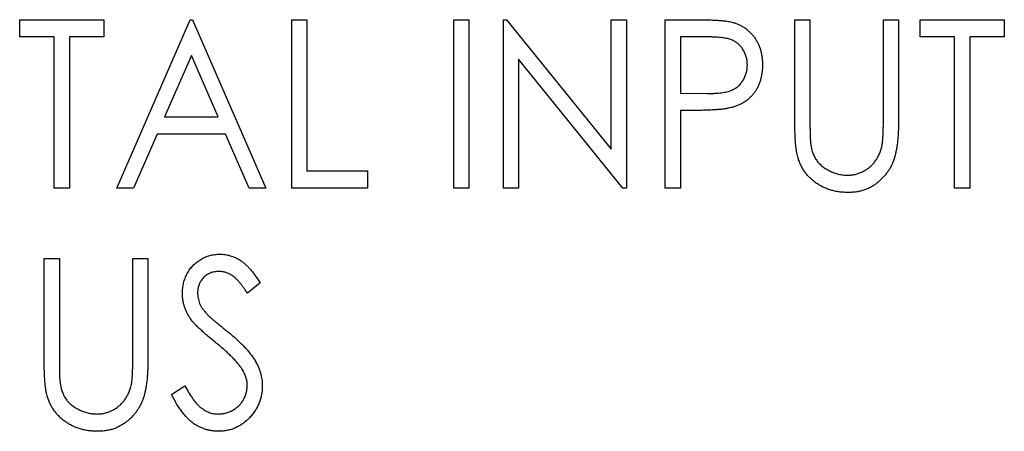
# Model space of a CAD drawing. Header units: millimetres. Extents: x 0 to 420, y 0 to 297.
# Tile 33 of 101: x 86.58 to 94.31, y 157.08 to 160.31. Entities that reach past the tile are written whole.
import ezdxf

# ---------------------------------------------------------------- set-up
doc = ezdxf.new("R2010")
doc.units = ezdxf.units.MM

msp = doc.modelspace()

# ---------------------------------------------------------------- linework, layer by layer
at = {"color": 7, "linetype": 'Continuous', "lineweight": 25}
for p, q in [((86.5776, 160.1787), (86.5776, 160.3144)), ((86.5776, 160.3144), (87.2391, 160.3144)), ((87.2391, 160.3144), (87.2391, 160.1787)), ((87.3409, 158.9915), (87.9175, 160.3144)), ((87.9175, 160.3144), (87.9345, 160.3144)), ((87.9345, 160.3144), (88.5111, 158.9915)), ((88.7147, 160.3144), (88.8334, 160.3144)), ((88.7147, 158.9915), (88.7147, 160.3144)), ((88.8334, 160.3144), (88.8334, 159.1272)), ((89.9867, 160.3144), (90.1054, 160.3144)), ((89.9867, 158.9915), (89.9867, 160.3144)), ((90.1054, 160.3144), (90.1054, 158.9915)), ((90.3768, 158.9915), (90.3768, 160.3144)), ((90.3768, 160.3144), (90.4017, 160.3144)), ((90.4017, 160.3144), (91.2248, 159.2986)), ((91.2248, 159.2986), (91.2248, 160.3144)), ((91.2248, 160.3144), (91.3435, 160.3144)), ((91.3435, 160.3144), (91.3435, 158.9915)), ((91.6488, 160.3144), (91.8921, 160.3144)), ((91.6488, 158.9915), (91.6488, 160.3144)), ((92.6665, 160.3144), (92.7852, 160.3144)), ((92.6665, 159.5154), (92.6665, 160.3144)), ((92.7852, 160.3144), (92.7852, 159.5218)), ((93.3618, 159.5218), (93.3618, 160.3144)), ((93.3618, 160.3144), (93.4806, 160.3144)), ((93.4806, 160.3144), (93.4806, 159.5154)), ((93.6502, 160.1787), (93.6502, 160.3144)), ((93.6502, 160.3144), (94.3116, 160.3144)), ((94.3116, 160.3144), (94.3116, 160.1787)), ((86.849, 160.1787), (86.5776, 160.1787)), ((86.849, 158.9915), (86.849, 160.1787)), ((87.2391, 160.1787), (86.9677, 160.1787)), ((86.9677, 160.1787), (86.9677, 158.9915)), ((91.988, 160.1787), (91.7675, 160.1787)), ((91.7675, 160.1787), (91.7675, 159.7378)), ((93.9215, 160.1787), (93.6502, 160.1787)), ((93.9215, 158.9915), (93.9215, 160.1787)), ((94.3116, 160.1787), (94.0403, 160.1787)), ((94.0403, 160.1787), (94.0403, 158.9915)), ((87.926, 160.0327), (87.7161, 159.5512)), ((88.1359, 159.5512), (87.926, 160.0327)), ((90.4955, 160.0049), (90.4955, 158.9915)), ((91.3165, 158.9915), (90.4955, 160.0049)), ((91.7675, 159.7378), (91.9788, 159.7348)), ((91.8553, 159.6021), (91.7675, 159.6021)), ((91.7675, 159.6021), (91.7675, 158.9915)), ((87.7161, 159.5512), (88.1359, 159.5512)), ((87.6568, 159.4155), (87.472, 158.9915)), ((88.1952, 159.4155), (87.6568, 159.4155)), ((88.38, 158.9915), (88.1952, 159.4155)), ((88.8334, 159.1272), (89.3083, 159.1272)), ((89.3083, 159.1272), (89.3083, 158.9915)), ((86.9677, 158.9915), (86.849, 158.9915)), ((87.472, 158.9915), (87.3409, 158.9915)), ((88.5111, 158.9915), (88.38, 158.9915)), ((89.3083, 158.9915), (88.7147, 158.9915)), ((90.1054, 158.9915), (89.9867, 158.9915)), ((90.4955, 158.9915), (90.3768, 158.9915)), ((91.3435, 158.9915), (91.3165, 158.9915)), ((91.7675, 158.9915), (91.6488, 158.9915)), ((94.0403, 158.9915), (93.9215, 158.9915)), ((86.7705, 158.4394), (86.8892, 158.4394)), ((86.7705, 157.6404), (86.7705, 158.4394)), ((86.8892, 158.4394), (86.8892, 157.6468)), ((87.4659, 157.6468), (87.4659, 158.4394)), ((87.4659, 158.4394), (87.5846, 158.4394)), ((87.5846, 158.4394), (87.5846, 157.6404)), ((88.4666, 158.2494), (88.3661, 158.1681)), ((87.7712, 157.3717), (87.8759, 157.4388))]:
    msp.add_line(p, q, dxfattribs=at)
for points, knots in [([(91.8921, 160.3144), (91.9088, 160.3144), (91.9409, 160.3144), (91.9868, 160.3132), (92.0286, 160.3117), (92.0661, 160.3096), (92.0993, 160.3071), (92.1282, 160.3036), (92.153, 160.2999), (92.1678, 160.2962), (92.1746, 160.2945)], [0, 0, 0, 0, 0.1765, 0.339032, 0.485753, 0.61857, 0.735674, 0.838185, 0.926155, 1, 1, 1, 1]), ([(92.1746, 160.2945), (92.1831, 160.292), (92.2001, 160.2871), (92.2245, 160.2771), (92.2479, 160.2655), (92.2699, 160.2519), (92.2907, 160.2364), (92.3104, 160.2192), (92.3287, 160.2), (92.3459, 160.1791), (92.3615, 160.1567), (92.3752, 160.1327), (92.3865, 160.1073), (92.3958, 160.0804), (92.4033, 160.0523), (92.4081, 160.0225), (92.4115, 159.9915), (92.4119, 159.9704), (92.412, 159.9596)], [0, 0, 0, 0, 0.0600749, 0.1193035, 0.1780694, 0.2362559, 0.2943134, 0.3531431, 0.412708, 0.4738133, 0.5356152, 0.5974027, 0.6602323, 0.7235145, 0.789577, 0.8568409, 0.9270909, 1, 1, 1, 1]), ([(92.2933, 159.959), (92.2929, 159.9697), (92.2921, 159.9908), (92.2856, 160.0217), (92.2749, 160.0512), (92.2601, 160.0788), (92.242, 160.1039), (92.2207, 160.1255), (92.1968, 160.1432), (92.1743, 160.1543), (92.1544, 160.1614), (92.1372, 160.1661), (92.1177, 160.1701), (92.096, 160.1731), (92.0722, 160.1758), (92.0461, 160.1776), (92.0178, 160.1787), (91.9982, 160.1787), (91.988, 160.1787)], [0, 0, 0, 0, 0.0740913, 0.1470678, 0.2191758, 0.292487, 0.364821, 0.434086, 0.5028423, 0.57172, 0.6083535, 0.6499045, 0.6958165, 0.7468715, 0.8026582, 0.8631859, 0.9291504, 1, 1, 1, 1]), ([(91.9788, 159.7348), (91.9891, 159.7348), (92.009, 159.7348), (92.0378, 159.7364), (92.0644, 159.738), (92.089, 159.7407), (92.1113, 159.7442), (92.1317, 159.7479), (92.1497, 159.7531), (92.1708, 159.7603), (92.1944, 159.7722), (92.2197, 159.7901), (92.2415, 159.8122), (92.2602, 159.8374), (92.2748, 159.8653), (92.2856, 159.8952), (92.2921, 159.9266), (92.2929, 159.9481), (92.2933, 159.959)], [0, 0, 0, 0, 0.070231, 0.135127, 0.195896, 0.251444, 0.303058, 0.349556, 0.391936, 0.430093, 0.501229, 0.570517, 0.640124, 0.710955, 0.782914, 0.853735, 0.926014, 1, 1, 1, 1]), ([(92.412, 159.9596), (92.4118, 159.9487), (92.4114, 159.9275), (92.4086, 159.8962), (92.4031, 159.8666), (92.3964, 159.8382), (92.387, 159.8116), (92.3759, 159.7862), (92.3627, 159.7622), (92.3472, 159.74), (92.3302, 159.7193), (92.3117, 159.7001), (92.2914, 159.6828), (92.2696, 159.6675), (92.2463, 159.6538), (92.2215, 159.642), (92.1951, 159.6318), (92.1768, 159.6265), (92.1674, 159.6238)], [0, 0, 0, 0, 0.072309, 0.141358, 0.208207, 0.272336, 0.335143, 0.396174, 0.456668, 0.516646, 0.575929, 0.634933, 0.693693, 0.752708, 0.811962, 0.873196, 0.935504, 1, 1, 1, 1]), ([(92.1674, 159.6238), (92.1598, 159.622), (92.1429, 159.6182), (92.1152, 159.6139), (92.083, 159.6102), (92.0462, 159.6074), (92.0048, 159.6051), (91.959, 159.6032), (91.9086, 159.6022), (91.8735, 159.6021), (91.8553, 159.6021)], [0, 0, 0, 0, 0.075269, 0.165174, 0.268129, 0.385984, 0.51806, 0.664405, 0.825035, 1, 1, 1, 1]), ([(92.689, 159.2366), (92.6871, 159.2437), (92.683, 159.259), (92.6789, 159.2843), (92.6748, 159.3133), (92.6717, 159.3463), (92.6695, 159.3831), (92.6676, 159.4237), (92.6665, 159.4682), (92.6665, 159.4993), (92.6665, 159.5154)], [0, 0, 0, 0, 0.077936, 0.169149, 0.274074, 0.391816, 0.523462, 0.668216, 0.827041, 1, 1, 1, 1]), ([(92.7852, 159.5218), (92.7852, 159.5106), (92.7851, 159.4893), (92.7854, 159.459), (92.7859, 159.432), (92.7865, 159.4084), (92.7868, 159.388), (92.788, 159.371), (92.789, 159.3573), (92.7898, 159.3493), (92.7902, 159.3458)], [0, 0, 0, 0, 0.191105, 0.362655, 0.516171, 0.650128, 0.766034, 0.862527, 0.941006, 1, 1, 1, 1]), ([(93.4806, 159.5154), (93.4805, 159.501), (93.4803, 159.4729), (93.4786, 159.4317), (93.4763, 159.3927), (93.473, 159.3557), (93.4681, 159.321), (93.4625, 159.2883), (93.4564, 159.2576), (93.4486, 159.229), (93.4396, 159.2018), (93.4283, 159.1758), (93.4155, 159.1505), (93.4001, 159.1264), (93.3834, 159.1027), (93.3639, 159.0804), (93.3428, 159.0587), (93.3199, 159.0381), (93.2954, 159.0192), (93.2691, 159.0029), (93.2418, 158.9887), (93.2131, 158.9771), (93.1831, 158.9685), (93.1518, 158.9621), (93.1193, 158.9584), (93.0972, 158.9579), (93.086, 158.9576)], [0, 0, 0, 0, 0.055741, 0.108782, 0.159483, 0.20722, 0.252436, 0.295103, 0.335609, 0.373517, 0.409957, 0.446416, 0.482967, 0.519684, 0.557168, 0.594999, 0.634172, 0.674127, 0.714136, 0.754079, 0.793688, 0.83312, 0.873373, 0.914549, 0.95654, 1, 1, 1, 1]), ([(93.3491, 159.3164), (93.3501, 159.3211), (93.3524, 159.3315), (93.355, 159.349), (93.3569, 159.3698), (93.3589, 159.3938), (93.36, 159.4212), (93.3612, 159.4518), (93.3616, 159.4857), (93.3618, 159.5094), (93.3618, 159.5218)], [0, 0, 0, 0, 0.069596, 0.155423, 0.257515, 0.37358, 0.506166, 0.6554, 0.819993, 1, 1, 1, 1]), ([(92.7902, 159.3458), (92.792, 159.3334), (92.7954, 159.3093), (92.8047, 159.275), (92.8173, 159.244), (92.8326, 159.2155), (92.8526, 159.1902), (92.8765, 159.1669), (92.9054, 159.1463), (92.9377, 159.1278), (92.9725, 159.1127), (93.008, 159.1015), (93.0436, 159.0944), (93.0675, 159.0937), (93.0793, 159.0933)], [0, 0, 0, 0, 0.0889375, 0.1727267, 0.251185, 0.3263801, 0.4009876, 0.479456, 0.5624606, 0.6520321, 0.742988, 0.8310174, 0.9158505, 1, 1, 1, 1]), ([(93.0793, 159.0933), (93.0896, 159.0937), (93.11, 159.0945), (93.1403, 159.0995), (93.1697, 159.1085), (93.1984, 159.1203), (93.2254, 159.1356), (93.2507, 159.1535), (93.2734, 159.1742), (93.2938, 159.1975), (93.3117, 159.2234), (93.3269, 159.252), (93.3399, 159.2831), (93.346, 159.3051), (93.3491, 159.3164)], [0, 0, 0, 0, 0.081412, 0.161686, 0.242811, 0.324775, 0.407586, 0.488453, 0.56979, 0.650718, 0.733306, 0.819186, 0.907133, 1, 1, 1, 1]), ([(93.086, 158.9576), (93.0738, 158.9579), (93.0498, 158.9585), (93.0146, 158.9618), (92.9807, 158.9681), (92.9479, 158.9761), (92.9167, 158.9871), (92.8866, 159.0001), (92.8581, 159.0158), (92.8308, 159.0335), (92.8055, 159.0532), (92.7823, 159.0749), (92.761, 159.0979), (92.7423, 159.1227), (92.7252, 159.1487), (92.7112, 159.1768), (92.6984, 159.2059), (92.6921, 159.2263), (92.689, 159.2366)], [0, 0, 0, 0, 0.069994, 0.137225, 0.203144, 0.267439, 0.330757, 0.392722, 0.455101, 0.517382, 0.579131, 0.639383, 0.69929, 0.758596, 0.817649, 0.877496, 0.938128, 1, 1, 1, 1]), ([(87.856, 158.1646), (87.8564, 158.1786), (87.8573, 158.2062), (87.8647, 158.2466), (87.8764, 158.2852), (87.8927, 158.3215), (87.9138, 158.3549), (87.9384, 158.3852), (87.9676, 158.411), (87.9997, 158.4333), (88.0347, 158.4509), (88.0714, 158.4643), (88.11, 158.4717), (88.1362, 158.4728), (88.1494, 158.4733)], [0, 0, 0, 0, 0.088291, 0.174419, 0.258423, 0.342317, 0.425287, 0.506935, 0.587922, 0.670559, 0.753145, 0.834844, 0.916686, 1, 1, 1, 1]), ([(88.1494, 158.4733), (88.1635, 158.4728), (88.1914, 158.4718), (88.2325, 158.4623), (88.272, 158.447), (88.3038, 158.4295), (88.3286, 158.412), (88.3478, 158.3964), (88.3667, 158.3778), (88.3865, 158.3572), (88.4062, 158.3338), (88.4264, 158.3081), (88.4464, 158.2796), (88.4597, 158.2597), (88.4666, 158.2494)], [0, 0, 0, 0, 0.103822, 0.205919, 0.309231, 0.415653, 0.47222, 0.532858, 0.597819, 0.667857, 0.743177, 0.823448, 0.908942, 1, 1, 1, 1]), ([(88.1425, 158.3377), (88.1306, 158.3372), (88.1077, 158.3363), (88.0753, 158.3265), (88.046, 158.3113), (88.0209, 158.2899), (88.0005, 158.2645), (87.9853, 158.2357), (87.9763, 158.2037), (87.9753, 158.1815), (87.9747, 158.1702)], [0, 0, 0, 0, 0.133507, 0.258557, 0.380724, 0.504971, 0.628085, 0.748901, 0.871477, 1, 1, 1, 1]), ([(88.3661, 158.1681), (88.3605, 158.1764), (88.3498, 158.1924), (88.3335, 158.215), (88.318, 158.2355), (88.3028, 158.2534), (88.2885, 158.2695), (88.2747, 158.2833), (88.2616, 158.295), (88.245, 158.3073), (88.2242, 158.3195), (88.198, 158.3302), (88.1706, 158.3364), (88.1519, 158.3372), (88.1425, 158.3377)], [0, 0, 0, 0, 0.102557, 0.196911, 0.284395, 0.364416, 0.437215, 0.503536, 0.563602, 0.61645, 0.714669, 0.808954, 0.904132, 1, 1, 1, 1]), ([(87.9212, 157.9632), (87.9159, 157.971), (87.9056, 157.9863), (87.8923, 158.0103), (87.8811, 158.0348), (87.8722, 158.0599), (87.8649, 158.0854), (87.8595, 158.1113), (87.8567, 158.1379), (87.8562, 158.1557), (87.856, 158.1646)], [0, 0, 0, 0, 0.130877, 0.257719, 0.382316, 0.506626, 0.628302, 0.751527, 0.87547, 1, 1, 1, 1]), ([(87.9747, 158.1702), (87.9749, 158.1631), (87.9753, 158.1489), (87.9787, 158.1279), (87.9837, 158.1072), (87.9909, 158.0864), (88.0012, 158.0654), (88.0149, 158.044), (88.0317, 158.0215), (88.0447, 158.0069), (88.0516, 157.9992)], [0, 0, 0, 0, 0.110385, 0.220503, 0.331137, 0.443585, 0.563154, 0.695062, 0.839762, 1, 1, 1, 1]), ([(88.1125, 157.7833), (88.1003, 157.7932), (88.0768, 157.8123), (88.0439, 157.8402), (88.0146, 157.866), (87.9888, 157.8896), (87.9666, 157.911), (87.9479, 157.93), (87.9329, 157.9471), (87.9248, 157.9582), (87.9212, 157.9632)], [0, 0, 0, 0, 0.1795352, 0.3445064, 0.4921306, 0.6246399, 0.7420993, 0.843179, 0.9295396, 1, 1, 1, 1]), ([(88.0516, 157.9992), (88.0541, 157.9967), (88.0601, 157.9905), (88.0714, 157.9806), (88.0859, 157.968), (88.1037, 157.9528), (88.125, 157.9349), (88.1499, 157.915), (88.178, 157.892), (88.1979, 157.876), (88.2085, 157.8675)], [0, 0, 0, 0, 0.053039, 0.126288, 0.218872, 0.334457, 0.469409, 0.625738, 0.802267, 1, 1, 1, 1]), ([(88.2085, 157.8675), (88.2211, 157.8571), (88.2457, 157.8369), (88.2805, 157.8063), (88.3124, 157.7767), (88.341, 157.7478), (88.3666, 157.72), (88.3889, 157.6929), (88.4084, 157.6668), (88.4296, 157.6333), (88.451, 157.5919), (88.47, 157.5418), (88.4812, 157.4912), (88.4828, 157.4574), (88.4835, 157.4406)], [0, 0, 0, 0, 0.093761, 0.181614, 0.264342, 0.341677, 0.41338, 0.479975, 0.541968, 0.599292, 0.705911, 0.807015, 0.904485, 1, 1, 1, 1]), ([(88.3229, 157.5723), (88.3177, 157.5799), (88.3068, 157.5958), (88.2878, 157.6193), (88.266, 157.644), (88.2412, 157.6699), (88.2131, 157.6966), (88.1824, 157.7247), (88.1487, 157.7539), (88.1249, 157.7733), (88.1125, 157.7833)], [0, 0, 0, 0, 0.092213, 0.193119, 0.303009, 0.423363, 0.552489, 0.69176, 0.840671, 1, 1, 1, 1]), ([(86.7931, 157.3616), (86.7912, 157.3687), (86.7871, 157.384), (86.7829, 157.4093), (86.7789, 157.4383), (86.7758, 157.4713), (86.7735, 157.5081), (86.7716, 157.5487), (86.7706, 157.5932), (86.7706, 157.6243), (86.7705, 157.6404)], [0, 0, 0, 0, 0.077936, 0.169149, 0.274074, 0.391816, 0.523462, 0.668216, 0.827041, 1, 1, 1, 1]), ([(86.8892, 157.6468), (86.8892, 157.6356), (86.8892, 157.6143), (86.8894, 157.584), (86.89, 157.557), (86.8906, 157.5334), (86.8909, 157.513), (86.8921, 157.496), (86.893, 157.4823), (86.8939, 157.4743), (86.8943, 157.4708)], [0, 0, 0, 0, 0.191105, 0.362655, 0.516171, 0.650128, 0.766034, 0.862527, 0.941006, 1, 1, 1, 1]), ([(87.5846, 157.6404), (87.5845, 157.626), (87.5844, 157.5979), (87.5826, 157.5567), (87.5804, 157.5177), (87.577, 157.4807), (87.5722, 157.446), (87.5666, 157.4133), (87.5605, 157.3826), (87.5526, 157.354), (87.5437, 157.3268), (87.5324, 157.3008), (87.5196, 157.2755), (87.5041, 157.2514), (87.4874, 157.2277), (87.468, 157.2054), (87.4469, 157.1837), (87.424, 157.1631), (87.3994, 157.1442), (87.3732, 157.1279), (87.3458, 157.1137), (87.3172, 157.1021), (87.2872, 157.0935), (87.2559, 157.0871), (87.2233, 157.0834), (87.2013, 157.0829), (87.19, 157.0826)], [0, 0, 0, 0, 0.055741, 0.108782, 0.159483, 0.20722, 0.252436, 0.295103, 0.335609, 0.373517, 0.409957, 0.446416, 0.482967, 0.519684, 0.557168, 0.594999, 0.634172, 0.674127, 0.714136, 0.754079, 0.793688, 0.83312, 0.873373, 0.914549, 0.95654, 1, 1, 1, 1]), ([(87.4532, 157.4414), (87.4542, 157.4461), (87.4565, 157.4565), (87.4591, 157.474), (87.461, 157.4948), (87.463, 157.5188), (87.4641, 157.5462), (87.4653, 157.5768), (87.4657, 157.6107), (87.4658, 157.6344), (87.4659, 157.6468)], [0, 0, 0, 0, 0.069596, 0.155423, 0.257515, 0.37358, 0.506166, 0.6554, 0.819993, 1, 1, 1, 1]), ([(88.3648, 157.4425), (88.3643, 157.4535), (88.3631, 157.4757), (88.3552, 157.5088), (88.3417, 157.5413), (88.3293, 157.5618), (88.3229, 157.5723)], [0, 0, 0, 0, 0.238336, 0.482311, 0.73314, 1, 1, 1, 1]), ([(86.8943, 157.4708), (86.8961, 157.4584), (86.8995, 157.4343), (86.9087, 157.4), (86.9214, 157.369), (86.9367, 157.3405), (86.9567, 157.3152), (86.9806, 157.2919), (87.0095, 157.2713), (87.0417, 157.2528), (87.0765, 157.2377), (87.112, 157.2265), (87.1477, 157.2194), (87.1715, 157.2187), (87.1834, 157.2183)], [0, 0, 0, 0, 0.0889375, 0.1727267, 0.251185, 0.3263801, 0.4009876, 0.479456, 0.5624606, 0.6520321, 0.742988, 0.8310174, 0.9158505, 1, 1, 1, 1]), ([(87.1834, 157.2183), (87.1937, 157.2187), (87.2141, 157.2195), (87.2444, 157.2245), (87.2738, 157.2335), (87.3025, 157.2453), (87.3295, 157.2606), (87.3548, 157.2785), (87.3775, 157.2992), (87.3979, 157.3225), (87.4158, 157.3484), (87.4309, 157.377), (87.444, 157.4081), (87.4501, 157.4301), (87.4532, 157.4414)], [0, 0, 0, 0, 0.081412, 0.161686, 0.242811, 0.324775, 0.407586, 0.488453, 0.56979, 0.650718, 0.733306, 0.819186, 0.907133, 1, 1, 1, 1]), ([(87.8759, 157.4388), (87.8852, 157.4214), (87.9028, 157.3882), (87.9323, 157.3431), (87.963, 157.3049), (87.9949, 157.2734), (88.028, 157.2488), (88.0623, 157.2313), (88.0979, 157.2203), (88.1222, 157.2189), (88.1343, 157.2183)], [0, 0, 0, 0, 0.165307, 0.315251, 0.451801, 0.576089, 0.690151, 0.796612, 0.898685, 1, 1, 1, 1]), ([(88.1343, 157.2183), (88.1446, 157.2186), (88.1652, 157.2192), (88.1953, 157.2254), (88.2246, 157.2349), (88.2524, 157.2485), (88.2784, 157.2649), (88.301, 157.2848), (88.3207, 157.3068), (88.3364, 157.3317), (88.3492, 157.358), (88.3582, 157.3855), (88.3637, 157.4137), (88.3644, 157.4328), (88.3648, 157.4425)], [0, 0, 0, 0, 0.086779, 0.172012, 0.257, 0.344091, 0.430347, 0.513787, 0.595624, 0.677565, 0.75969, 0.839996, 0.919133, 1, 1, 1, 1]), ([(88.4835, 157.4406), (88.4832, 157.4288), (88.4827, 157.4053), (88.4776, 157.3708), (88.4702, 157.3373), (88.4587, 157.3053), (88.4449, 157.274), (88.4271, 157.2444), (88.4066, 157.2158), (88.3833, 157.1888), (88.3577, 157.164), (88.3305, 157.1423), (88.3019, 157.1237), (88.2718, 157.1088), (88.2403, 157.0971), (88.2076, 157.0886), (88.1735, 157.0834), (88.1503, 157.0829), (88.1385, 157.0826)], [0, 0, 0, 0, 0.064367, 0.127345, 0.188922, 0.250384, 0.312021, 0.374404, 0.437663, 0.502985, 0.567803, 0.63098, 0.692076, 0.752595, 0.813028, 0.874016, 0.936113, 1, 1, 1, 1]), ([(87.19, 157.0826), (87.1778, 157.0829), (87.1539, 157.0835), (87.1186, 157.0868), (87.0848, 157.0931), (87.052, 157.1011), (87.0208, 157.1121), (86.9907, 157.1251), (86.9622, 157.1408), (86.9349, 157.1585), (86.9095, 157.1782), (86.8864, 157.1999), (86.8651, 157.2229), (86.8463, 157.2477), (86.8293, 157.2737), (86.8153, 157.3018), (86.8025, 157.3309), (86.7962, 157.3513), (86.7931, 157.3616)], [0, 0, 0, 0, 0.069994, 0.137225, 0.203144, 0.267439, 0.330757, 0.392722, 0.455101, 0.517382, 0.579131, 0.639383, 0.69929, 0.758596, 0.817649, 0.877496, 0.938128, 1, 1, 1, 1]), ([(88.1385, 157.0826), (88.1294, 157.0828), (88.1113, 157.0832), (88.0845, 157.0866), (88.0582, 157.0914), (88.0327, 157.099), (88.0078, 157.1083), (87.9835, 157.1196), (87.9598, 157.1332), (87.9369, 157.149), (87.9144, 157.1672), (87.8925, 157.1882), (87.8709, 157.2119), (87.8501, 157.2384), (87.8296, 157.2678), (87.8096, 157.2998), (87.7899, 157.3346), (87.7775, 157.3591), (87.7712, 157.3717)], [0, 0, 0, 0, 0.055089, 0.109447, 0.163323, 0.216767, 0.269874, 0.324148, 0.378969, 0.434708, 0.492467, 0.553707, 0.618022, 0.686132, 0.757893, 0.834258, 0.914668, 1, 1, 1, 1])]:
    msp.add_open_spline(points, degree=3, knots=knots, dxfattribs=at)

doc.saveas('drawing.dxf')
